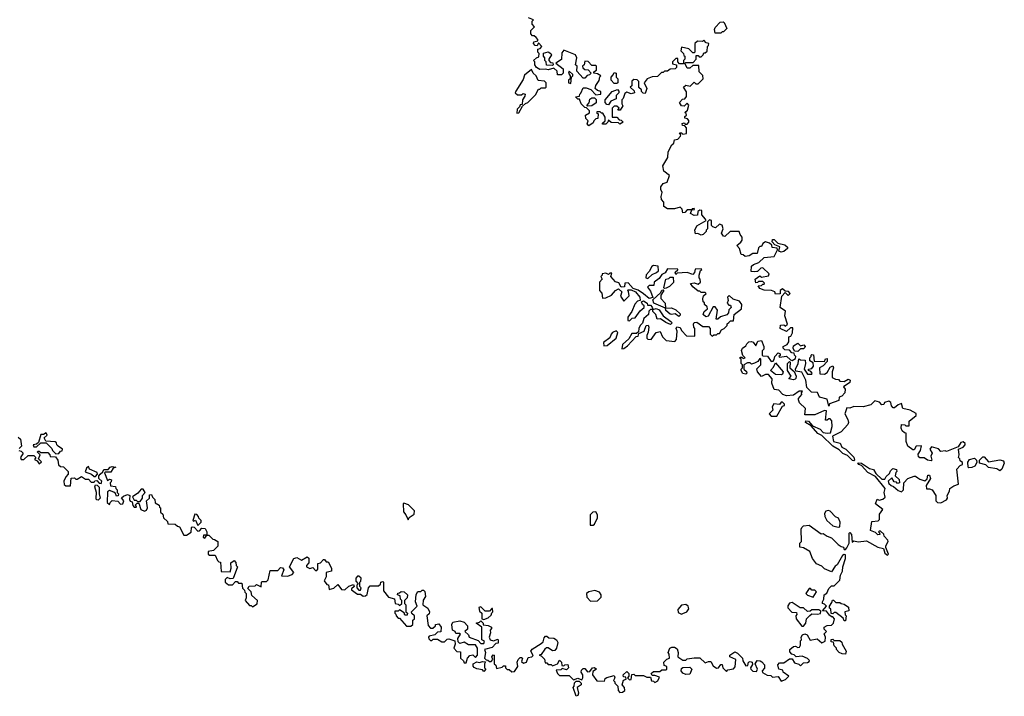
# Model space of a CAD drawing. Extents: x 2323203 to 2567568, y 883585 to 1022917.
# Tile 137 of 256: x 2499015 to 2506038, y 921782 to 926606. Entities that reach past the tile are written whole.
import ezdxf

# ---------------------------------------------------------------- set-up
doc = ezdxf.new("R2010")
doc.units = 0

msp = doc.modelspace()

# ---------------------------------------------------------------- linework, layer by layer
at = {"layer": '0CON10XD'}
for points in [[(2504271.7, 924811.7), (2504255, 924807.5), (2504231.7, 924811.7), (2504235, 924850), (2504248.3, 924861.7), (2504286.1, 924873.9), (2504325, 924910), (2504395, 924917.5), (2504420, 924965), (2504418.3, 924978.3), (2504381.7, 924981.7), (2504378.3, 924998.3), (2504363, 925013), (2504335, 925022.5), (2504315, 925010), (2504305, 924990), (2504295, 924990), (2504285, 924980), (2504275, 924940), (2504245, 924940), (2504217, 924923), (2504188.3, 924918.3), (2504175, 924930), (2504161.7, 924931.7), (2504150, 924975), (2504130, 924995), (2504159.3, 925020.7), (2504166.7, 925035), (2504167.5, 925055), (2504152.5, 925075), (2504147, 925097), (2504083, 925097), (2504045, 925060), (2504035, 925062.5), (2504020, 925085), (2504032.5, 925115), (2504025, 925140), (2504005, 925147.5), (2503977, 925123), (2503958.3, 925128.3), (2503948.3, 925138.3), (2503950, 925175), (2503935, 925180), (2503920, 925165), (2503920, 925115), (2503910, 925105), (2503910, 925095), (2503890, 925075), (2503875, 925070), (2503851.7, 925081.7), (2503835, 925080), (2503830, 925105), (2503845, 925137.5), (2503910, 925175), (2503907.5, 925185), (2503880, 925215), (2503880, 925245), (2503865, 925247.5), (2503851.7, 925238.3), (2503848.3, 925211.7), (2503825, 925210), (2503800, 925225), (2503810, 925250), (2503828.3, 925251.7), (2503825, 925260), (2503811.7, 925258.3), (2503810, 925250), (2503775, 925250), (2503758.3, 925231.7), (2503745, 925230), (2503740, 925255), (2503725, 925270), (2503685, 925257.5), (2503635, 925257.5), (2503610, 925275), (2503610, 925305), (2503592.5, 925325), (2503590, 925345), (2503597.5, 925375), (2503587.5, 925395), (2503587.5, 925415), (2503605, 925437.5), (2503633, 925447), (2503650, 925495), (2503610, 925525), (2503602.5, 925565), (2503637, 925623), (2503640, 925665), (2503667, 925713), (2503680, 925725), (2503685, 925750), (2503698.3, 925751.7), (2503710, 925755), (2503727.5, 925775), (2503730, 925785), (2503721.7, 925798.3), (2503735, 925800), (2503745, 925790), (2503770, 925795), (2503770, 925835), (2503758.3, 925848.3), (2503741.7, 925851.7), (2503740, 925865), (2503755, 925870), (2503761.7, 925861.7), (2503775, 925860), (2503787.5, 925875), (2503787.5, 925887.5), (2503778.3, 925898.3), (2503760, 925905), (2503760, 925915), (2503770, 925925), (2503768.3, 925938.3), (2503760, 925945), (2503778.3, 925961.7), (2503787, 925997), (2503775, 926010), (2503755, 925990), (2503735, 925992.5), (2503720, 926015), (2503741.7, 926038.3), (2503758.3, 926041.7), (2503771.7, 926058.3), (2503771.7, 926091.7), (2503750, 926125), (2503765, 926140), (2503797.5, 926132.5), (2503825, 926160), (2503838.3, 926148.3), (2503855, 926147.5), (2503890, 926185), (2503888.3, 926208.3), (2503860, 926235), (2503858.3, 926278.3), (2503815, 926280), (2503795, 926260), (2503775, 926260), (2503760, 926295), (2503765, 926300), (2503818.3, 926301.7), (2503840, 926325), (2503840, 926350), (2503855, 926350), (2503861.7, 926341.7), (2503875, 926340), (2503890, 926355), (2503895, 926370), (2503905, 926370), (2503918.3, 926381.7), (2503920, 926415), (2503928.3, 926421.7), (2503930, 926435), (2503911.7, 926441.7), (2503895, 926460), (2503885, 926450), (2503848.3, 926451.7), (2503830, 926435), (2503830, 926375), (2503825, 926370), (2503815, 926370), (2503787, 926397), (2503735, 926410), (2503730, 926385), (2503750, 926365), (2503751.7, 926351.7), (2503760, 926345), (2503760, 926325), (2503750, 926315), (2503748.3, 926291.7), (2503721.7, 926291.7), (2503710, 926305), (2503708.3, 926328.3), (2503695, 926330), (2503670, 926305), (2503671.7, 926291.7), (2503700, 926285), (2503700, 926265), (2503690, 926255), (2503655, 926252.5), (2503635, 926240), (2503615, 926240), (2503605, 926230), (2503591.7, 926228.3), (2503565, 926200), (2503525, 926197.5), (2503490, 926185), (2503470, 926155), (2503487.5, 926115), (2503475, 926080), (2503461.7, 926081.7), (2503450, 926095), (2503450, 926105), (2503431.7, 926121.7), (2503430, 926165), (2503418.3, 926178.3), (2503395, 926180), (2503381.7, 926168.3), (2503380, 926135), (2503370, 926125), (2503398.3, 926098.3), (2503400, 926085), (2503375, 926077.5), (2503345, 926090), (2503330.7, 926079.3), (2503320, 926045), (2503310, 926035), (2503310, 926005), (2503317, 925993), (2503298.3, 925961.7), (2503281.7, 925961.7), (2503290, 925975), (2503275, 925990), (2503255, 925990), (2503240, 925975), (2503241.7, 925911.7), (2503275, 925910), (2503291.7, 925891.7), (2503305, 925890), (2503320, 925875), (2503295, 925860), (2503285, 925870), (2503233, 925873), (2503215, 925890), (2503210, 925875), (2503195, 925860), (2503171.7, 925861.7), (2503171.7, 925868.3), (2503190, 925885), (2503191.7, 925911.7), (2503175, 925940), (2503165, 925940), (2503155, 925950), (2503135, 925950), (2503130, 925945), (2503140, 925935), (2503138.3, 925901.7), (2503125, 925900), (2503110, 925885), (2503105, 925870), (2503075, 925850), (2503063, 925863), (2503070, 925885), (2503051.7, 925901.7), (2503050, 925925), (2503078.3, 925941.7), (2503080, 925955), (2503058.3, 925978.3), (2503045, 925980), (2503020, 926005), (2503008.3, 926038.3), (2502995, 926040), (2502980, 926055), (2503008.3, 926061.7), (2503010, 926075), (2503018.3, 926081.7), (2503035, 926120), (2503055, 926120), (2503088.3, 926108.3), (2503125, 926070), (2503160, 926075), (2503160, 926095), (2503135, 926100), (2503120, 926115), (2503123, 926137), (2503147, 926173), (2503151.7, 926198.3), (2503160, 926205), (2503135, 926220), (2503110, 926225), (2503110, 926235), (2503130, 926245), (2503130, 926275), (2503125, 926280), (2503095, 926280), (2503068.3, 926308.3), (2503045, 926310), (2503040, 926285), (2503030, 926275), (2503031.7, 926261.7), (2503045, 926250), (2503068.3, 926248.3), (2503090, 926225), (2503078.3, 926211.7), (2503061.7, 926208.3), (2503045, 926190), (2503035, 926190), (2502988.3, 926238.3), (2502990, 926275), (2502980, 926285), (2502987.5, 926335), (2502980, 926355), (2502895, 926387.5), (2502880.7, 926369.3), (2502878.3, 926321.7), (2502840, 926295), (2502890, 926255), (2502890, 926225), (2502878.3, 926211.7), (2502851.7, 926211.7), (2502848.3, 926238.3), (2502825, 926260), (2502785, 926247.5), (2502765, 926252.5), (2502725, 926250), (2502700, 926265), (2502690, 926285), (2502690, 926305), (2502680, 926315), (2502700, 926335), (2502718.3, 926341.7), (2502720, 926365), (2502710, 926375), (2502710, 926395), (2502728.3, 926401.7), (2502740, 926415), (2502715, 926440), (2502705, 926420), (2502691.7, 926421.7), (2502680, 926435), (2502681.7, 926448.3), (2502710, 926455), (2502710, 926465), (2502698.3, 926478.3), (2502685, 926490), (2502671.7, 926491.7), (2502660, 926505), (2502661.7, 926528.3), (2502687.5, 926555), (2502670, 926575), (2502670, 926595), (2502680, 926605), (2502645, 926620)], [(2504015, 926510), (2503975, 926510), (2503970, 926535), (2503975, 926550), (2504011.7, 926588.3), (2504031.7, 926591.7), (2504040, 926585), (2504057.5, 926542.5), (2504035, 926520), (2504025, 926520), (2504015, 926510)], [(2502815, 926280), (2502771.7, 926281.7), (2502770, 926305), (2502760, 926315), (2502760, 926335), (2502750, 926345), (2502751.7, 926368.3), (2502785, 926377.5), (2502802.5, 926365), (2502807.5, 926355), (2502790, 926325), (2502790, 926315), (2502801.7, 926301.7), (2502818.3, 926298.3), (2502820, 926285), (2502815, 926280)], [(2502560, 925940), (2502575, 925942.5), (2502601.7, 925988.3), (2502621.7, 926008.3), (2502640, 926015), (2502695, 926070), (2502715, 926110), (2502725, 926110), (2502735, 926120), (2502765, 926120), (2502770, 926125), (2502770, 926155), (2502757, 926167), (2502711.7, 926171.7), (2502697.5, 926205), (2502677.5, 926225), (2502665, 926250), (2502615, 926210), (2502605, 926180), (2502553, 926097), (2502550, 926085), (2502565, 926070), (2502595, 926070), (2502605, 926080), (2502620, 926075), (2502618.3, 926061.7), (2502600, 926035), (2502598.3, 926001.7), (2502585, 926000), (2502580, 925985), (2502563, 925967), (2502560, 925940)], [(2502945, 926150), (2502950, 926195), (2502960, 926205), (2502960, 926215), (2502935, 926240), (2502930, 926225), (2502940, 926205), (2502940, 926185), (2502930, 926175), (2502930, 926155), (2502945, 926150)], [(2503275, 926150), (2503255, 926150), (2503232.5, 926175), (2503233, 926197), (2503248.3, 926211.7), (2503255, 926230), (2503270, 926225), (2503270, 926195), (2503280, 926185), (2503280, 926155), (2503275, 926150)], [(2503215, 926000), (2503201.7, 926001.7), (2503190, 926015), (2503190, 926035), (2503240, 926095), (2503278.3, 926108.3), (2503287.5, 926097.5), (2503287.5, 926085), (2503270, 926065), (2503268.3, 926041.7), (2503230, 926025), (2503215, 926000)], [(2503065, 925990), (2503060, 925995), (2503077, 926013), (2503081.7, 926038.3), (2503095, 926050), (2503115, 926050), (2503127, 926037), (2503127, 926013), (2503095, 925992.5), (2503065, 925990)], [(2504445, 924947.5), (2504430, 924955), (2504437, 924987), (2504401.7, 925001.7), (2504381.7, 925021.7), (2504385, 925040), (2504395, 925040), (2504421.7, 925011.7), (2504471.7, 925001.7), (2504490, 924985), (2504490, 924975), (2504465, 924953.3), (2504445, 924947.5)], [(2503310, 924260), (2503325, 924262.5), (2503349.3, 924280.7), (2503411.7, 924348.3), (2503425, 924350), (2503431.7, 924368.3), (2503470, 924385), (2503483, 924427), (2503498.3, 924428.3), (2503502.5, 924415), (2503498.3, 924378.3), (2503487.5, 924355), (2503487.5, 924335), (2503495, 924327.5), (2503520, 924325), (2503553.6, 924376.4), (2503583, 924383), (2503600, 924345), (2503625, 924320), (2503687.5, 924312.5), (2503700, 924325), (2503703.3, 924385), (2503697.5, 924405), (2503703, 924417), (2503725, 924412.5), (2503735, 924390), (2503771.7, 924351.7), (2503830, 924350), (2503830, 924405), (2503823, 924413), (2503820, 924435), (2503825, 924447.5), (2503845, 924450), (2503888.3, 924418.3), (2503928.3, 924418.3), (2503940, 924405), (2503940, 924365), (2503955, 924350), (2503965, 924360), (2503985, 924360), (2503995, 924370), (2504005, 924370), (2504020, 924395), (2504040, 924405), (2504060, 924425), (2504061.7, 924438.3), (2504071.7, 924448.3), (2504085, 924460), (2504105, 924460), (2504110, 924505), (2504162.5, 924545), (2504166.1, 924576.1), (2504148.3, 924598.3), (2504103.8, 924613.8), (2504075, 924640), (2504063, 924627), (2504067.5, 924605), (2504060, 924585), (2504071.7, 924571.7), (2504085, 924570), (2504090, 924555), (2504071.7, 924538.3), (2504070, 924515), (2504058.3, 924501.7), (2504013, 924487), (2503995, 924470), (2503981.7, 924471.7), (2503992.5, 924535), (2503975, 924560), (2503961.7, 924558.3), (2503925, 924492.5), (2503908.3, 924488.3), (2503890, 924505), (2503897.5, 924525), (2503920, 924545), (2503918.3, 924558.3), (2503900, 924575), (2503898.3, 924588.3), (2503890, 924595), (2503887.5, 924615), (2503891.7, 924638.3), (2503910, 924655), (2503905, 924660), (2503875, 924660), (2503865, 924670), (2503855, 924670), (2503815, 924702.5), (2503800, 924725), (2503825, 924730), (2503855, 924720), (2503870, 924735), (2503867.5, 924755), (2503860, 924765), (2503860, 924785), (2503871.7, 924818.3), (2503880, 924825), (2503875, 924830), (2503831.7, 924828.3), (2503827, 924803), (2503815, 924790), (2503775, 924802.5), (2503705, 924800), (2503695, 924790), (2503690, 924805), (2503708.3, 924821.7), (2503708.3, 924828.3), (2503635, 924830), (2503619.3, 924800.7), (2503595, 924790), (2503575, 924760), (2503540, 924735), (2503538.3, 924711.7), (2503505, 924710), (2503491.7, 924698.3), (2503515, 924670), (2503530, 924625), (2503505, 924617.5), (2503465, 924652.5), (2503425, 924677.5), (2503390, 924690), (2503355, 924730), (2503331.7, 924728.3), (2503328.3, 924701.7), (2503305, 924700), (2503289.3, 924729.3), (2503265, 924737.5), (2503230, 924775), (2503238.3, 924798.3), (2503225, 924800), (2503215, 924790), (2503195, 924800), (2503170, 924795), (2503170, 924785), (2503160, 924775), (2503170, 924755), (2503150, 924735), (2503150, 924675), (2503167, 924657), (2503171.7, 924621.7), (2503195, 924622.5), (2503235, 924642.5), (2503263.6, 924676.4), (2503285, 924687.5), (2503310, 924665), (2503300, 924635), (2503325, 924600), (2503361.7, 924638.3), (2503357.5, 924667.5), (2503350, 924675), (2503355, 924680), (2503375, 924680), (2503407, 924667), (2503437, 924627), (2503440, 924605), (2503421.7, 924598.3), (2503401.7, 924578.3), (2503380, 924525), (2503352.5, 924485), (2503351.7, 924461.7), (2503365, 924460), (2503383, 924477), (2503405, 924480), (2503440.7, 924529.3), (2503470, 924555), (2503470, 924565), (2503457.5, 924575), (2503450, 924595), (2503465, 924602.5), (2503490, 924585), (2503491.7, 924571.7), (2503515, 924570), (2503527, 924557), (2503530, 924540), (2503555, 924546.7), (2503575, 924537.5), (2503603.6, 924493.6), (2503660, 924455), (2503667.5, 924445), (2503656.4, 924433.6), (2503622.5, 924447.5), (2503585, 924472.5), (2503561.7, 924471.7), (2503552.5, 924505), (2503530, 924525), (2503530, 924540), (2503515, 924540), (2503503, 924527), (2503500, 924505), (2503467.5, 924475), (2503457, 924443), (2503440, 924425), (2503430, 924405), (2503428.3, 924381.7), (2503415, 924370), (2503381.7, 924368.3), (2503359.3, 924330.7), (2503315, 924290), (2503310, 924260)], [(2503495, 924760), (2503525, 924790), (2503557, 924803), (2503570, 924815), (2503568.3, 924848.3), (2503535, 924852.5), (2503523.6, 924846.4), (2503505, 924810), (2503483, 924787), (2503480, 924765), (2503495, 924760)], [(2504448.3, 922021.7), (2504465, 922020), (2504505, 922050), (2504525, 922050), (2504541.7, 922021.7), (2504571.7, 922011.7), (2504585, 922000), (2504605, 922020), (2504635, 922022.5), (2504645, 922030), (2504647, 922037), (2504635, 922052.5), (2504595, 922067.5), (2504553, 922063), (2504538.3, 922078.3), (2504521.7, 922081.7), (2504508.3, 922098.3), (2504507.5, 922115), (2504533, 922137), (2504549.3, 922139.3), (2504565, 922130), (2504576.2, 922133.8), (2504583, 922147), (2504583, 922177), (2504590, 922185), (2504587.5, 922205), (2504599.3, 922220.7), (2504615, 922226.7), (2504630.7, 922220.7), (2504653, 922183), (2504701.7, 922191.7), (2504735, 922162.5), (2504760, 922175), (2504762.5, 922205), (2504752.5, 922227.5), (2504770, 922245), (2504751.7, 922261.7), (2504752.5, 922275), (2504773, 922287), (2504805, 922290), (2504820, 922305), (2504827.5, 922335), (2504815, 922350), (2504805, 922350), (2504791.7, 922361.7), (2504768.3, 922388.3), (2504741.7, 922391.7), (2504770, 922425), (2504755, 922440), (2504740, 922445), (2504740, 922455), (2504750, 922475), (2504752.5, 922505), (2504772.5, 922517.5), (2504785, 922550), (2504805, 922570), (2504825, 922570), (2504865, 922610), (2504870, 922645), (2504883.3, 922675), (2504886.7, 922705), (2504906, 922765), (2504905, 922790), (2504895, 922792.5), (2504883.6, 922786.4), (2504845, 922720), (2504830.7, 922709.3), (2504805, 922670), (2504755, 922690), (2504735, 922710), (2504697, 922727), (2504670, 922765), (2504650, 922815), (2504605, 922840), (2504580, 922845), (2504580, 922875), (2504590, 922885), (2504587.5, 922975), (2504592.5, 922985), (2504605, 922997.5), (2504645, 923002.5), (2504731.7, 922941.7), (2504745, 922942.5), (2504773, 922923), (2504805, 922912.5), (2504853.6, 922863.6), (2504875, 922850), (2504890, 922845), (2504895, 922830), (2504905, 922830), (2504915, 922840), (2504930, 922875), (2504930, 922945), (2504935, 922950), (2504947.5, 922935), (2504951.7, 922881.7), (2504965, 922890), (2504995, 922882.5), (2505055, 922890), (2505135, 922846.2), (2505177, 922837), (2505185, 922802.5), (2505205, 922787.5), (2505212.5, 922795), (2505192.5, 922842.5), (2505192.5, 922855), (2505210, 922885), (2505207.5, 922895), (2505180, 922925), (2505178.3, 922938.3), (2505155, 922960), (2505145, 922960), (2505140, 922955), (2505148.3, 922948.3), (2505150, 922935), (2505135, 922932.5), (2505120, 922950), (2505083.3, 922965), (2505091.7, 923028.3), (2505137, 923033), (2505147.5, 923042.5), (2505148.3, 923081.7), (2505170, 923115), (2505120, 923155), (2505131.7, 923188.3), (2505145, 923180), (2505171.7, 923188.3), (2505188.3, 923201.7), (2505180, 923235), (2505187.5, 923265), (2505118.3, 923348.3), (2505065, 923377.5), (2505018.3, 923428.3), (2505000, 923435), (2504992.5, 923447.5), (2505020, 923445), (2505075, 923406.7), (2505105, 923400), (2505120.7, 923370.7), (2505165, 923330), (2505185, 923330), (2505195, 923350), (2505218.3, 923371.7), (2505225, 923390), (2505243, 923407), (2505268.3, 923398.3), (2505270, 923385), (2505263, 923377), (2505260, 923355), (2505288.3, 923328.3), (2505290, 923305), (2505275, 923300), (2505268.3, 923308.3), (2505251.7, 923311.7), (2505235, 923340), (2505210, 923315), (2505215, 923300), (2505230, 923285), (2505248.3, 923278.3), (2505279.3, 923249.3), (2505305, 923240), (2505317.5, 923255), (2505320, 923305), (2505350, 923335), (2505395, 923352.5), (2505405, 923352.5), (2505420.7, 923340.7), (2505435, 923330), (2505471.7, 923318.3), (2505488.3, 923331.7), (2505491.7, 923358.3), (2505505, 923360), (2505510, 923335), (2505480, 923285), (2505481.7, 923261.7), (2505505, 923262.5), (2505522.5, 923255), (2505550, 923215), (2505550, 923175), (2505560, 923165), (2505585, 923162.5), (2505625, 923182.5), (2505632.5, 923195), (2505630, 923215), (2505647.5, 923245), (2505650, 923265), (2505676.4, 923283.6), (2505710, 923295), (2505698.3, 923401.7), (2505721.7, 923428.3), (2505740, 923435), (2505738.3, 923448.3), (2505721.7, 923461.7), (2505720, 923475), (2505710, 923485), (2505716.7, 923505), (2505710, 923545), (2505745, 923557.5), (2505757.5, 923575), (2505757.5, 923585), (2505745, 923596.7), (2505728.3, 923591.7), (2505708.3, 923561.7), (2505625, 923527.5), (2505615, 923532.5), (2505585, 923527.5), (2505567, 923547), (2505518.3, 923561.7), (2505507.5, 923545), (2505522.5, 923515), (2505512.5, 923495), (2505520, 923465), (2505515, 923460), (2505490, 923465), (2505465, 923482.5), (2505435, 923482.5), (2505425, 923490), (2505422.5, 923507.5), (2505440, 923535), (2505447, 923567), (2505410, 923565), (2505395, 923540), (2505385, 923540), (2505350, 923565), (2505338.3, 923598.3), (2505337.5, 923657.5), (2505325, 923660), (2505310, 923675), (2505302.5, 923695), (2505305, 923720), (2505327, 923717), (2505335, 923710), (2505358.3, 923711.7), (2505360, 923745), (2505410, 923785), (2505408.3, 923798.3), (2505365, 923823.3), (2505313.3, 923833.3), (2505305, 923870), (2505279.3, 923860.7), (2505255, 923840), (2505245, 923840), (2505233, 923853), (2505227, 923877), (2505215, 923887.5), (2505183, 923877), (2505178.3, 923861.7), (2505165, 923860), (2505148.3, 923878.3), (2505115, 923890), (2505085, 923860), (2505030, 923845), (2504965, 923847.5), (2504935, 923837.5), (2504915, 923840), (2504900, 923795), (2504921.2, 923755), (2504926.2, 923735), (2504920.7, 923719.3), (2504873, 923667), (2504812.5, 923637.5), (2504820, 923600), (2504867.3, 923587.3), (2504878.5, 923558.5), (2504906.2, 923545), (2504965, 923487.5), (2504970, 923465), (2504965, 923460), (2504955, 923463.3), (2504918.3, 923498.3), (2504885, 923513.3), (2504860.3, 923540.3), (2504815, 923566.7), (2504735, 923642.5), (2504707.5, 923655), (2504660, 923710), (2504620, 923735), (2504623, 923747), (2504640, 923745), (2504670, 923710), (2504725, 923686.7), (2504745, 923662.5), (2504775, 923657.5), (2504798.3, 923661.7), (2504810, 923705), (2504806.4, 923746.4), (2504795, 923760), (2504785, 923760), (2504775, 923750), (2504761.7, 923751.7), (2504768.3, 923818.3), (2504755, 923820), (2504685, 923790), (2504615, 923790), (2504620, 923835), (2504577.5, 923875), (2504570, 923895), (2504570, 923905), (2504592.5, 923935), (2504590, 923945), (2504598.3, 923958.3), (2504575, 923957.5), (2504535, 923930), (2504485, 923923.3), (2504457.5, 923935), (2504430, 923965), (2504395, 923970), (2504380, 924015), (2504382.5, 924045), (2504355, 924077.5), (2504335, 924077.5), (2504305, 924062.5), (2504277.5, 924095), (2504273, 924117), (2504300, 924145), (2504300, 924185), (2504295, 924190), (2504280, 924170), (2504255, 924157.5), (2504235, 924150), (2504225, 924160), (2504205, 924160), (2504180, 924145), (2504180, 924115), (2504198.3, 924098.3), (2504200, 924085), (2504195, 924080), (2504173.6, 924083.6), (2504160, 924105), (2504160, 924115), (2504170, 924125), (2504170, 924145), (2504160, 924155), (2504160, 924185), (2504150, 924195), (2504155, 924200), (2504165, 924200), (2504175, 924190), (2504190, 924195), (2504171.7, 924211.7), (2504163, 924247), (2504170, 924265), (2504195, 924280), (2504200, 924295), (2504215, 924310), (2504235, 924312.5), (2504246.7, 924306.7), (2504265, 924280), (2504280, 924315), (2504305, 924320), (2504322.5, 924275), (2504321.7, 924258.3), (2504310, 924245), (2504310, 924215), (2504315, 924210), (2504348.3, 924208.3), (2504375, 924170), (2504388.3, 924171.7), (2504397, 924183), (2504400, 924205), (2504425, 924230), (2504440, 924225), (2504438.3, 924211.7), (2504430, 924205), (2504435, 924200), (2504485, 924207.5), (2504511.7, 924181.7), (2504525, 924177.5), (2504548.3, 924191.7), (2504550, 924205), (2504540, 924215), (2504538.3, 924228.3), (2504521.7, 924231.7), (2504505, 924250), (2504473, 924253), (2504460, 924265), (2504460, 924275), (2504489.3, 924290.7), (2504501.7, 924308.3), (2504500, 924345), (2504515, 924350), (2504527, 924373), (2504528.3, 924408.3), (2504511.7, 924408.3), (2504485, 924382.5), (2504440, 924405), (2504441.7, 924428.3), (2504465, 924430), (2504475, 924420), (2504490, 924435), (2504472.5, 924495), (2504477, 924527), (2504440, 924555), (2504450, 924635), (2504475, 924660), (2504495, 924640), (2504510, 924655), (2504498.3, 924668.3), (2504475, 924670), (2504455, 924687.5), (2504440, 924675), (2504438.3, 924651.7), (2504405, 924650), (2504400, 924665), (2504376.4, 924676.4), (2504325, 924677.5), (2504295, 924690), (2504281.7, 924708.3), (2504305, 924710), (2504315, 924720), (2504325, 924720), (2504327, 924727), (2504315, 924740), (2504285, 924740), (2504278.3, 924731.7), (2504265, 924730), (2504260, 924755), (2504295, 924780), (2504305, 924770), (2504355, 924780), (2504360, 924795), (2504315, 924837.5), (2504300, 924835), (2504278.3, 924811.7), (2504271.7, 924811.7)], [(2503615, 924690), (2503610, 924695), (2503622.5, 924755), (2503645, 924760), (2503655, 924770), (2503675, 924770), (2503677, 924733), (2503650, 924705), (2503625, 924692.5), (2503615, 924690)], [(2503715, 924490), (2503689.3, 924509.3), (2503665, 924503.3), (2503655, 924506.7), (2503623.6, 924533.6), (2503620, 924550), (2503537.5, 924585), (2503531.7, 924608.3), (2503588.3, 924661.7), (2503595, 924677.5), (2503605, 924680), (2503610, 924675), (2503588.3, 924641.7), (2503588.3, 924618.3), (2503617.5, 924585), (2503620, 924550), (2503665, 924552.5), (2503695, 924536.7), (2503725, 924510), (2503725, 924500), (2503715, 924490)], [(2503181.7, 924281.7), (2503205, 924282.5), (2503270, 924335), (2503280, 924375), (2503268.3, 924388.3), (2503243.6, 924376.4), (2503232.5, 924365), (2503223, 924337), (2503180, 924305), (2503181.7, 924281.7)], [(2504565, 924240), (2504541.7, 924241.7), (2504532.5, 924265), (2504535, 924280), (2504565, 924300), (2504585, 924280), (2504608.3, 924288.3), (2504617, 924277), (2504615, 924270), (2504605, 924260), (2504585, 924260), (2504565, 924240)], [(2504535, 924037.5), (2504500, 924045), (2504517.5, 924065), (2504490, 924105), (2504490, 924155), (2504505, 924170), (2504510, 924165), (2504507.5, 924125), (2504538.3, 924098.3), (2504552.5, 924065), (2504551.7, 924048.3), (2504545, 924042.5), (2504535, 924037.5)], [(2504785, 923850), (2504775, 923900), (2504720, 923915), (2504705, 923947.5), (2504661.7, 923951.7), (2504630, 923985), (2504622.5, 924035), (2504593, 924093), (2504550, 924100), (2504547.5, 924115), (2504567.5, 924155), (2504572.5, 924187.5), (2504585, 924180), (2504618.3, 924178.3), (2504620, 924155), (2504610, 924115), (2504635, 924080), (2504665, 924080), (2504667, 924087), (2504658.3, 924098.3), (2504640, 924105), (2504640, 924115), (2504665, 924120), (2504677.5, 924135), (2504675, 924160), (2504650, 924175), (2504650, 924195), (2504660, 924205), (2504660, 924215), (2504665, 924220), (2504677, 924217), (2504682.5, 924172.5), (2504755, 924170), (2504761.7, 924188.3), (2504775, 924190), (2504775, 924170), (2504745, 924137.5), (2504720, 924125), (2504721.7, 924081.7), (2504755, 924080), (2504775, 924090), (2504795, 924130), (2504815, 924137.5), (2504820, 924125), (2504810, 924095), (2504810, 924055), (2504833, 924043), (2504855, 924040), (2504865, 924030), (2504895, 924027.5), (2504925, 924042.5), (2504937.5, 924035), (2504935, 924020), (2504891.7, 923988.3), (2504901.7, 923971.7), (2504900, 923945), (2504878.3, 923921.7), (2504860, 923915), (2504858.3, 923891.7), (2504791.7, 923868.3), (2504785, 923850)], [(2504445, 924073.3), (2504405, 924077.5), (2504370, 924105), (2504390.7, 924129.3), (2504405, 924160), (2504460, 924095), (2504455, 924080), (2504445, 924073.3)], [(2504415, 923780), (2504455, 923850), (2504470, 923855), (2504470, 923865), (2504455, 923880), (2504445, 923880), (2504435, 923862.5), (2504393.6, 923866.4), (2504382.5, 923845), (2504387, 923823), (2504360, 923795), (2504375, 923780), (2504415, 923780)], [(2499005, 923630), (2499020, 923615), (2499027.5, 923565), (2499011.7, 923548.3)], [(2499271.7, 923511.7), (2499295, 923512.5), (2499305, 923530), (2499318.3, 923531.7), (2499320, 923545), (2499290, 923565), (2499280, 923575), (2499278.3, 923588.3), (2499267, 923597), (2499201.7, 923601.7), (2499190, 923625), (2499210, 923645), (2499205, 923660), (2499185, 923650), (2499165, 923650), (2499148.3, 923591.7), (2499135, 923580), (2499110, 923575), (2499115, 923560), (2499135, 923560), (2499165, 923590), (2499205, 923590), (2499245, 923550), (2499250, 923535), (2499271.7, 923511.7)], [(2499010, 923535), (2499025, 923530), (2499040, 923515), (2499020, 923485), (2499025, 923470), (2499045, 923470), (2499075, 923500), (2499115, 923500), (2499130, 923485), (2499121.7, 923471.7), (2499140, 923460), (2499155, 923440), (2499170, 923455), (2499150, 923475), (2499160, 923505), (2499141.7, 923521.7), (2499145, 923530), (2499155, 923530), (2499165, 923520), (2499215, 923520), (2499230, 923505), (2499231.7, 923491.7), (2499270, 923490), (2499287.5, 923465), (2499291.7, 923431.7), (2499305, 923420), (2499328.3, 923418.3), (2499360, 923385), (2499360, 923365), (2499343, 923347), (2499330, 923315), (2499333, 923293), (2499343, 923283), (2499378.3, 923281.7), (2499381.7, 923338.3), (2499405, 923340), (2499415, 923330), (2499425, 923330), (2499455, 923350), (2499485, 923330), (2499505, 923330), (2499525, 923310), (2499545, 923310), (2499551.7, 923318.3), (2499565, 923320), (2499581.7, 923301.7), (2499595, 923300), (2499600, 923315), (2499580, 923335), (2499580, 923355), (2499590, 923365), (2499608.3, 923381.7), (2499615, 923400), (2499645, 923400), (2499660, 923415), (2499675, 923420), (2499700, 923415), (2499681.7, 923408.3), (2499665, 923380), (2499625, 923380), (2499620, 923375), (2499641.7, 923321.7), (2499655, 923330), (2499670, 923325), (2499668.3, 923311.7), (2499660, 923305), (2499661.7, 923281.7), (2499698.3, 923278.3), (2499700, 923265), (2499710, 923255), (2499710, 923235), (2499720, 923225), (2499718.3, 923211.7), (2499705, 923210), (2499698.3, 923228.3), (2499687.5, 923237.5), (2499655, 923250), (2499640.7, 923239.3), (2499640, 923165), (2499655, 923150), (2499660, 923165), (2499675, 923177.5), (2499715, 923172.5), (2499735, 923152.5), (2499750, 923155), (2499757.5, 923175), (2499741.7, 923198.3), (2499755, 923210), (2499785, 923220), (2499800, 923215), (2499797.5, 923185), (2499803.6, 923173.6), (2499818.3, 923168.3), (2499823, 923143), (2499831.7, 923131.7), (2499848.3, 923131.7), (2499841.7, 923148.3), (2499851.7, 923158.3), (2499865, 923160), (2499880, 923115), (2499905, 923102.5), (2499920, 923110), (2499927.5, 923125), (2499920, 923175), (2499940, 923195), (2499941.7, 923218.3), (2499955, 923220), (2499961.7, 923201.7), (2499980, 923185), (2499981.7, 923161.7), (2500010, 923145), (2500011.7, 923131.7), (2500020, 923125), (2500020, 923095), (2500035, 923080), (2500040, 923055), (2500068.3, 923028.3), (2500071.7, 923011.7), (2500125, 923010), (2500140, 922995), (2500155, 922990), (2500185, 922930), (2500205, 922930), (2500238.3, 922951.7), (2500240, 922985), (2500245, 922990), (2500258.3, 922988.3), (2500285, 922960), (2500298.3, 922961.7), (2500315, 922980), (2500338.3, 922978.3), (2500350, 922955), (2500350, 922930), (2500325, 922930), (2500323.6, 922913.6), (2500335, 922910), (2500350, 922930), (2500365, 922930), (2500391.7, 922901.7), (2500405, 922900), (2500427.5, 922885), (2500428.3, 922851.7), (2500398.3, 922821.7), (2500360, 922815), (2500360, 922795), (2500368.3, 922788.3), (2500408.3, 922788.3), (2500425, 922750), (2500435, 922740), (2500448.3, 922738.3), (2500451.7, 922671.7), (2500515, 922670), (2500522.5, 922695), (2500520, 922735), (2500545, 922750), (2500557, 922737), (2500560, 922715), (2500567.5, 922705), (2500538.3, 922621.7), (2500515, 922620), (2500495, 922630), (2500480, 922615), (2500480, 922595), (2500505, 922577.5)], [(2505785, 923410), (2505780, 923415), (2505778.3, 923451.7), (2505790, 923470), (2505825, 923480), (2505840, 923465), (2505841.7, 923448.3), (2505826.4, 923423.6), (2505805, 923412.5), (2505785, 923410)], [(2506005, 923390), (2505985, 923403.3), (2505925, 923412.5), (2505905, 923433.3), (2505860, 923445), (2505860, 923465), (2505885, 923490), (2505895, 923490), (2505923.8, 923453.8), (2506005, 923467.5), (2506030.7, 923460.7), (2506037.5, 923445), (2506018.7, 923401.3), (2506005, 923390)], [(2499555, 923350), (2499570, 923365), (2499568.3, 923378.3), (2499511.7, 923401.7), (2499505, 923420), (2499491.7, 923408.3), (2499481.7, 923381.7), (2499527, 923367), (2499545, 923350), (2499555, 923350)], [(2499575, 923180), (2499563.6, 923183.6), (2499560, 923195), (2499562.5, 923235), (2499550, 923275), (2499555, 923290), (2499568.3, 923288.3), (2499583, 923273), (2499582.5, 923225), (2499590, 923195), (2499575, 923180)], [(2499875, 923170), (2499890, 923195), (2499890, 923215), (2499910, 923235), (2499895, 923260), (2499881.7, 923258.3), (2499858.3, 923231.7), (2499820, 923205), (2499831.7, 923181.7), (2499845, 923180), (2499855, 923170), (2499875, 923170)], [(2501785, 923040), (2501791.7, 923058.3), (2501828.3, 923081.7), (2501830, 923105), (2501788.3, 923148.3), (2501755, 923160), (2501750, 923155), (2501751.7, 923098.3), (2501770, 923075), (2501785, 923040)], [(2500285, 923000), (2500310, 923025), (2500310, 923035), (2500291.7, 923051.7), (2500290, 923065), (2500278.3, 923078.3), (2500265, 923080), (2500250, 923035), (2500255, 923030), (2500268.3, 923038.3), (2500285, 923000)], [(2503105, 923002.5), (2503115, 923010), (2503136.1, 923053.9), (2503136.4, 923076.4), (2503125, 923097.5), (2503103.9, 923096.1), (2503083.8, 923075), (2503083, 923003), (2503105, 923002.5)], [(2504852.5, 922987.5), (2504865, 922990), (2504867, 923023), (2504855, 923052.5), (2504832.7, 923062.7), (2504795, 923101.2), (2504783.6, 923106.4), (2504765, 923102.5), (2504756.2, 923085), (2504758, 923065), (2504772, 923035), (2504815, 922998), (2504852.5, 922987.5)], [(2500505, 922577.5), (2500531.7, 922578.3), (2500555, 922600), (2500565, 922600), (2500575, 922590), (2500598.3, 922588.3), (2500603, 922553), (2500618.3, 922538.3), (2500620, 922525), (2500630, 922515), (2500630, 922485), (2500622.5, 922465), (2500655, 922430), (2500665, 922430), (2500675, 922420), (2500708.3, 922441.7), (2500710, 922465), (2500671.7, 922501.7), (2500667, 922527), (2500641.7, 922551.7), (2500651.7, 922568.3), (2500695, 922570), (2500705, 922580), (2500738.3, 922561.7), (2500740, 922595), (2500745, 922600), (2500775, 922600), (2500787, 922613), (2500801.7, 922678.3), (2500855, 922680), (2500875, 922700), (2500888.3, 922698.3), (2500900, 922685), (2500881.7, 922641.7), (2500925, 922640), (2500958.3, 922651.7), (2500970, 922665), (2500940, 922705), (2500970, 922765), (2500991.7, 922771.7), (2501025, 922752.5), (2501065, 922777.5), (2501077, 922767), (2501077.5, 922735), (2501060, 922715), (2501060, 922705), (2501085, 922692.5), (2501105, 922700), (2501125, 922680), (2501135, 922680), (2501141.7, 922688.3), (2501141.7, 922728.3), (2501160, 922735), (2501181.7, 922758.3), (2501188.3, 922758.3), (2501201.7, 922741.7), (2501215, 922740), (2501240, 922695), (2501240, 922675), (2501200, 922665), (2501200, 922635), (2501187.5, 922605), (2501205, 922580), (2501217, 922577), (2501223, 922543), (2501255, 922552.5), (2501285, 922580), (2501310, 922545), (2501335, 922542.5), (2501361.7, 922568.3), (2501395, 922580), (2501400, 922565), (2501381.7, 922548.3), (2501381.7, 922541.7), (2501425, 922510), (2501445, 922510), (2501465, 922497.5), (2501481.7, 922498.3), (2501492.5, 922507.5), (2501503.6, 922556.4), (2501515, 922570), (2501575, 922570), (2501588.3, 922581.7), (2501590, 922595), (2501605, 922600), (2501610, 922595), (2501610, 922535), (2501645, 922490), (2501688.3, 922478.3), (2501693.6, 922443.6), (2501715, 922440), (2501725, 922430), (2501740, 922445), (2501740, 922465), (2501730, 922475), (2501728.3, 922498.3), (2501710, 922505), (2501711.7, 922518.3), (2501725, 922520), (2501735, 922530), (2501757, 922527), (2501780, 922505), (2501777.5, 922485), (2501760, 922465), (2501760, 922445), (2501770, 922435), (2501770, 922385), (2501780, 922375), (2501778.3, 922361.7), (2501761.7, 922361.7), (2501758.3, 922378.3), (2501725, 922400), (2501715, 922390), (2501691.7, 922388.3), (2501690, 922375), (2501698.3, 922368.3), (2501700, 922355), (2501715, 922340), (2501725, 922340), (2501773.6, 922283.6), (2501805, 922282.5), (2501820, 922295), (2501820, 922325), (2501830, 922335), (2501830, 922355), (2501811.7, 922371.7), (2501810, 922385), (2501850, 922425), (2501837.5, 922455), (2501842.5, 922507.5), (2501855, 922530), (2501875, 922530), (2501885, 922540), (2501895, 922540), (2501905, 922530), (2501910, 922495), (2501893, 922467), (2501890, 922435), (2501925, 922410), (2501937.5, 922385), (2501935, 922370), (2501920, 922355), (2501928.3, 922288.3), (2501945, 922267.5), (2501961.7, 922268.3), (2501980, 922285), (2501980, 922295), (2502005, 922300), (2502020, 922275), (2502018.3, 922241.7), (2501995, 922240), (2501975, 922220), (2501935, 922210), (2501930, 922205), (2501933, 922193), (2501945, 922180), (2501955, 922180), (2501965, 922190), (2501995, 922190), (2502025, 922170), (2502045, 922170), (2502065, 922190), (2502075, 922192.5), (2502118.3, 922178.3), (2502120, 922155), (2502112.5, 922125), (2502133, 922103), (2502158.3, 922098.3), (2502160, 922055), (2502180, 922035), (2502185, 922020), (2502198.3, 922021.7), (2502210, 922055), (2502225, 922072.5), (2502247, 922077), (2502265, 922060), (2502280, 922075), (2502280, 922125), (2502265, 922150), (2502215, 922150), (2502185, 922167.5), (2502155, 922160), (2502141.7, 922171.7), (2502140, 922195), (2502160, 922225), (2502155, 922230), (2502125, 922230), (2502120, 922245), (2502102.5, 922255), (2502097.5, 922295), (2502105, 922310), (2502155, 922320), (2502185, 922310), (2502210, 922285), (2502208.3, 922261.7), (2502190, 922245), (2502215, 922220), (2502220, 922205), (2502285, 922180), (2502305, 922160), (2502325, 922160), (2502330, 922175), (2502310, 922185), (2502310, 922275), (2502270, 922305), (2502295, 922310), (2502305, 922320), (2502320, 922305), (2502321.7, 922291.7), (2502357, 922287), (2502380, 922275), (2502380, 922265), (2502370, 922255), (2502372.5, 922235), (2502362.5, 922205), (2502370, 922185), (2502395, 922177.5), (2502425, 922190), (2502428.3, 922178.3), (2502428.3, 922161.7), (2502411.7, 922158.3), (2502385, 922130), (2502330, 922115), (2502337.5, 922095), (2502330, 922055), (2502341.7, 922041.7), (2502355, 922040), (2502365, 922030), (2502378.3, 922031.7), (2502390, 922045), (2502382.5, 922065), (2502393, 922077), (2502400, 922075), (2502400, 922015), (2502410, 922005), (2502415, 921980), (2502455, 921990), (2502465, 922000), (2502480, 922000), (2502480, 921985), (2502492.5, 921972.5), (2502505, 921972.5), (2502525, 921957.5), (2502545, 921960), (2502567.5, 921995), (2502562.5, 922025), (2502570, 922045), (2502585, 922060), (2502595, 922060), (2502600, 922055), (2502595, 922030), (2502608.3, 922018.3), (2502630, 922025), (2502641.7, 922058.3), (2502667, 922063), (2502677, 922073), (2502660, 922105), (2502670.7, 922119.3), (2502735, 922160), (2502748.3, 922171.7), (2502755, 922200), (2502765, 922210), (2502775, 922210), (2502788.3, 922198.3), (2502825, 922197.5), (2502842.5, 922185), (2502852.5, 922165), (2502842.5, 922125), (2502830.7, 922109.3), (2502815, 922106.7), (2502785, 922127.5), (2502773, 922127), (2502760.7, 922119.3), (2502735, 922080), (2502720, 922075), (2502735, 922070), (2502758.3, 922048.3), (2502761.7, 922021.7), (2502775, 922020), (2502785, 922010), (2502805, 922010), (2502815, 922000), (2502850, 922015), (2502865, 922040), (2502880, 922025), (2502881.7, 922001.7), (2502895, 922000), (2502903, 922007), (2502925, 922010), (2502930, 921985), (2502915, 921970), (2502885, 921980), (2502875, 921970), (2502841.7, 921968.3), (2502850, 921945), (2502865, 921930), (2502935, 921930), (2502965, 921900), (2502995, 921912.5), (2503025, 921900), (2503032.5, 921915), (2503032.5, 921935), (2503020, 921955), (2503021.7, 921968.3), (2503035, 921980), (2503045, 921980), (2503065, 921957.5), (2503081.7, 921958.3), (2503100, 921985), (2503115, 921987.5), (2503130, 921975), (2503101.7, 921958.3), (2503100, 921935), (2503131.7, 921891.7), (2503185, 921890), (2503191.7, 921908.3), (2503203, 921917), (2503255, 921930), (2503260, 921915), (2503250, 921895), (2503260, 921885), (2503260, 921875), (2503280, 921855), (2503283, 921823), (2503295, 921810), (2503315, 921812.5), (2503330, 921825), (2503327.5, 921845), (2503312.5, 921865), (2503321.7, 921898.3), (2503340, 921905), (2503338.3, 921918.3), (2503321.7, 921921.7), (2503320, 921935), (2503345, 921960), (2503360, 921945), (2503360, 921925), (2503350, 921915), (2503365, 921900), (2503377, 921903), (2503381.7, 921938.3), (2503395, 921940), (2503405, 921930), (2503465, 921930), (2503488.3, 921918.3), (2503515, 921920), (2503521.7, 921891.7), (2503535, 921890), (2503545, 921880), (2503566.4, 921893.6), (2503578.3, 921918.3), (2503545, 921930), (2503525, 921930), (2503520, 921945), (2503535, 921960), (2503581.7, 921958.3), (2503595, 921970), (2503625, 921970), (2503630, 921975), (2503630, 921995), (2503611.7, 922001.7), (2503610, 922025), (2503631.7, 922048.3), (2503650, 922055), (2503648.3, 922081.7), (2503640, 922095), (2503652.5, 922125), (2503667, 922133), (2503685, 922132.5), (2503705, 922120), (2503712.5, 922095), (2503710, 922065), (2503745, 922040), (2503765, 922040), (2503775, 922050), (2503825, 922057.5), (2503867, 922057), (2503905, 922020), (2503928.3, 922031.7), (2503945, 922030), (2503960.7, 922000.7), (2503985, 921982.5), (2504000, 921985), (2504015, 922010), (2504025, 922010), (2504030, 921985), (2504055, 921960), (2504065, 921970), (2504105, 921977.5), (2504117, 921993), (2504122.5, 922045), (2504080, 922065), (2504080, 922075), (2504115, 922100), (2504135, 922090), (2504170, 922055), (2504172.5, 922035), (2504195, 922000), (2504208.3, 922001.7), (2504213.3, 922026.7), (2504225, 922030), (2504240, 922025), (2504241.7, 922008.3), (2504227.5, 921985), (2504230, 921975), (2504245, 921962.5), (2504270, 921960), (2504277.5, 921975), (2504260, 922015), (2504275, 922037.5), (2504296.4, 922036.4), (2504309.3, 922029.3), (2504326.4, 922006.4), (2504326.4, 921983.6), (2504310, 921965), (2504311.7, 921951.7), (2504345, 921932.5), (2504371.7, 921931.7), (2504385, 921920), (2504425, 921922.5), (2504445, 921890), (2504477, 921903), (2504500, 921925), (2504460, 921955), (2504458.3, 921968.3), (2504430, 921975), (2504423, 922007), (2504435, 922020), (2504448.3, 922021.7)], [(2501445, 922540), (2501450, 922555), (2501440, 922565), (2501440, 922595), (2501447, 922603), (2501450, 922625), (2501435, 922640), (2501425, 922640), (2501412.5, 922625), (2501413, 922603), (2501430, 922585), (2501420, 922575), (2501420, 922555), (2501435, 922540), (2501445, 922540)], [(2504675, 922490), (2504698.3, 922528.3), (2504685, 922540), (2504665, 922540), (2504655, 922550), (2504645, 922550), (2504622.5, 922515), (2504635, 922502.5), (2504675, 922490)], [(2503085, 922460), (2503135, 922462.5), (2503161.7, 922488.3), (2503162.5, 922505), (2503150, 922525), (2503117, 922537), (2503075, 922526.2), (2503057.5, 922515), (2503059.3, 922489.3), (2503085, 922460)], [(2502325, 922330), (2502357, 922343), (2502378.3, 922361.7), (2502381.7, 922378.3), (2502390, 922385), (2502388.3, 922408.3), (2502381.7, 922408.3), (2502365, 922390), (2502335, 922390), (2502305, 922420), (2502290, 922415), (2502295, 922390), (2502310, 922375), (2502310, 922335), (2502325, 922330)], [(2503735, 922367.5), (2503745, 922372.5), (2503772.5, 922385), (2503787.5, 922405), (2503782.5, 922425), (2503766.4, 922436.4), (2503735, 922432.5), (2503708.3, 922401.7), (2503710.7, 922380.7), (2503735, 922367.5)], [(2504605, 922282.5), (2504622.5, 922305), (2504627.5, 922335), (2504650.7, 922359.3), (2504665, 922370), (2504705, 922367.5), (2504727, 922373), (2504728.3, 922388.3), (2504715, 922400), (2504665, 922400), (2504651.7, 922388.3), (2504635, 922387.5), (2504605, 922412.5), (2504582.5, 922412.5), (2504525, 922450), (2504505, 922447.5), (2504493, 922427), (2504493, 922413), (2504523, 922383), (2504555, 922380), (2504557.5, 922365), (2504550, 922355), (2504553.3, 922335), (2504593.6, 922283.6), (2504605, 922282.5)], [(2504905, 922320), (2504895, 922320), (2504888.3, 922338.3), (2504835, 922380), (2504825, 922380), (2504815, 922370), (2504801.7, 922371.7), (2504800, 922405), (2504791.7, 922411.7), (2504790, 922425), (2504808.3, 922451.7), (2504811.7, 922468.3), (2504818.3, 922468.3), (2504835, 922450), (2504865, 922450), (2504873, 922443), (2504895, 922440), (2504927, 922417), (2504928.3, 922391.7), (2504900, 922385), (2504903, 922363), (2504910, 922355), (2504905, 922320)], [(2504905, 922082.5), (2504880, 922085), (2504860, 922095), (2504840, 922115), (2504840, 922125), (2504823, 922143), (2504818.3, 922168.3), (2504801.7, 922171.7), (2504801.7, 922188.3), (2504815, 922190), (2504825, 922180), (2504865, 922180), (2504878.3, 922168.3), (2504880, 922155), (2504908.8, 922105), (2504905, 922082.5)], [(2502325, 921960), (2502315, 921970), (2502275, 921977.5), (2502257, 921987), (2502248.3, 921998.3), (2502250, 922015), (2502275, 922027.5), (2502295, 922022.5), (2502315, 922030), (2502338.3, 922028.3), (2502330, 922015), (2502330, 921985), (2502340, 921975), (2502325, 921960)], [(2503765, 921937.5), (2503745, 921947.5), (2503732.5, 921965), (2503735, 921980), (2503745, 921987.5), (2503795, 921990), (2503810, 921975), (2503795, 921940), (2503765, 921937.5)], [(2502985, 921782.5), (2502962.5, 921845), (2502970, 921855), (2502971.7, 921878.3), (2502985, 921890), (2503005, 921890), (2503020, 921875), (2503020, 921865), (2502990, 921845), (2503000, 921805), (2502995, 921787.5), (2502985, 921782.5)]]:
    msp.add_lwpolyline(points, dxfattribs=at)

doc.saveas('drawing.dxf')
